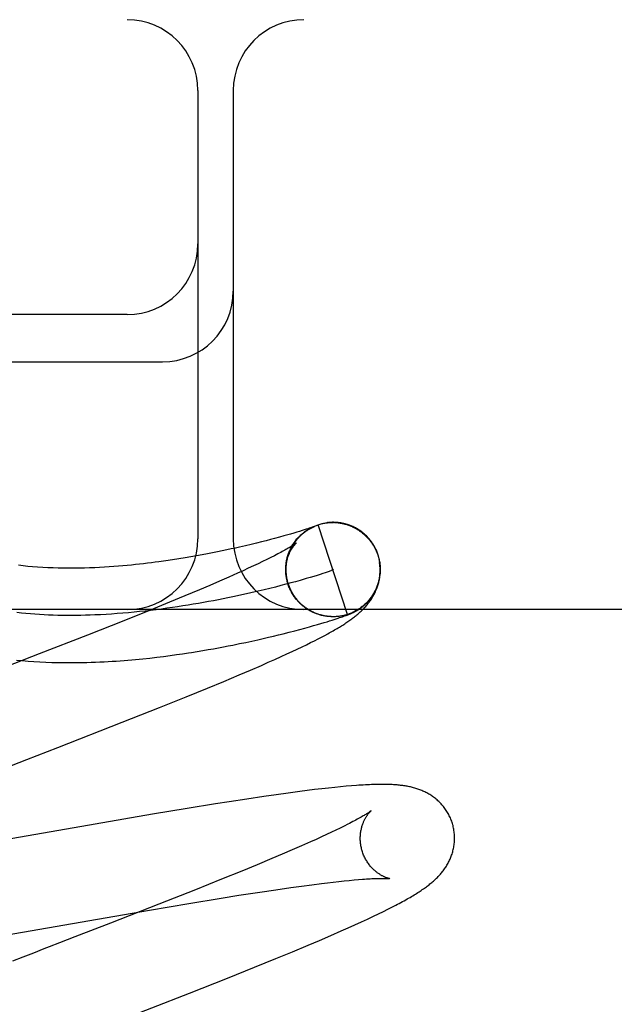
# Model space of a CAD drawing. Header units: inches. Extents: x 0 to 184, y 0 to 119.
# Tile 80 of 101: x 54.82 to 54.946, y 45.937 to 46.146. Entities that reach past the tile are written whole.
import ezdxf

# ---------------------------------------------------------------- set-up
doc = ezdxf.new("R2010")
doc.units = ezdxf.units.IN
doc.header["$LTSCALE"] = 10.121375
doc.header["$MEASUREMENT"] = 0
doc.linetypes.add('HIDDEN', pattern=[0.2, 0.1, -0.1])
doc.layers.add('DEFAULT_2', color=8, linetype='HIDDEN')

msp = doc.modelspace()

# ---------------------------------------------------------------- linework, layer by layer
at = {"layer": 'DEFAULT_2', "color": 8, "linetype": 'HIDDEN'}
for p, q in [((56.4807, 46.14563), (53.98572, 46.14563)), ((54.8582, 46.13063), (54.8582, 46.03563)), ((54.8657, 46.13063), (54.8657, 46.03563)), ((54.8432, 46.08313), (54.7332, 46.08313)), ((54.7332, 46.07313), (54.8507, 46.07313)), ((54.88992, 46.0196), (54.88373, 46.03862)), ((54.88559, 46.03903), (54.88553, 46.03903)), ((54.88579, 46.03906), (54.88572, 46.03905)), ((54.886, 46.03908), (54.88593, 46.03907)), ((54.88769, 46.03908), (54.88757, 46.03909)), ((54.88776, 46.03907), (54.88796, 46.03905)), ((54.87782, 46.03663), (54.87725, 46.03646)), ((54.87853, 46.03683), (54.87782, 46.03663)), ((54.87918, 46.03702), (54.87853, 46.03683)), ((54.87977, 46.0372), (54.87918, 46.03702)), ((54.8803, 46.03737), (54.87977, 46.0372)), ((54.88077, 46.03751), (54.8803, 46.03737)), ((54.88118, 46.03764), (54.88077, 46.03751)), ((54.88153, 46.03776), (54.88118, 46.03764)), ((54.88182, 46.03785), (54.88153, 46.03776)), ((54.88162, 46.03765), (54.88185, 46.03778)), ((54.8818, 46.03776), (54.88203, 46.03788)), ((54.88207, 46.03794), (54.88182, 46.03785)), ((54.88199, 46.03786), (54.88221, 46.03798)), ((54.88227, 46.03801), (54.88207, 46.03794)), ((54.88217, 46.03796), (54.8824, 46.03807)), ((54.88244, 46.03807), (54.88227, 46.03801)), ((54.88236, 46.03806), (54.88258, 46.03816)), ((54.88255, 46.0381), (54.88244, 46.03807)), ((54.88251, 46.03806), (54.88257, 46.03809)), ((54.88264, 46.03814), (54.88255, 46.0381)), ((54.88257, 46.03809), (54.88263, 46.03812)), ((54.88263, 46.03812), (54.88268, 46.03814)), ((54.88271, 46.03816), (54.88264, 46.03814)), ((54.88268, 46.03814), (54.88272, 46.03816)), ((54.88277, 46.03818), (54.88271, 46.03816)), ((54.88281, 46.0382), (54.88277, 46.03818)), ((54.88278, 46.03819), (54.8828, 46.03819)), ((54.88281, 46.0382), (54.88282, 46.0382)), ((54.88282, 46.0382), (54.88281, 46.0382)), ((54.88282, 46.0382), (54.88283, 46.0382)), ((54.88283, 46.03821), (54.88283, 46.0382)), ((54.8695, 46.03444), (54.86831, 46.03416)), ((54.87063, 46.03471), (54.8695, 46.03444)), ((54.87169, 46.03498), (54.87063, 46.03471)), ((54.87269, 46.03523), (54.87169, 46.03498)), ((54.87361, 46.03547), (54.87269, 46.03523)), ((54.87446, 46.03569), (54.87361, 46.03547)), ((54.87549, 46.03597), (54.87446, 46.03569)), ((54.87641, 46.03623), (54.87549, 46.03597)), ((54.87725, 46.03646), (54.87641, 46.03623)), ((54.86021, 46.03244), (54.85909, 46.03223)), ((54.86129, 46.03265), (54.86021, 46.03244)), ((54.86234, 46.03286), (54.86129, 46.03265)), ((54.86335, 46.03307), (54.86234, 46.03286)), ((54.86432, 46.03327), (54.86335, 46.03307)), ((54.86526, 46.03347), (54.86432, 46.03327)), ((54.86617, 46.03367), (54.86526, 46.03347)), ((54.86705, 46.03387), (54.86617, 46.03367)), ((54.86831, 46.03416), (54.86705, 46.03387)), ((54.87741, 46.03248), (54.87751, 46.0327)), ((54.87749, 46.03268), (54.87757, 46.03288)), ((54.85282, 46.03117), (54.8514, 46.03096)), ((54.85418, 46.03138), (54.85282, 46.03117)), ((54.85548, 46.0316), (54.85418, 46.03138)), ((54.85673, 46.03181), (54.85548, 46.0316)), ((54.85793, 46.03202), (54.85673, 46.03181)), ((54.85909, 46.03223), (54.85793, 46.03202)), ((54.87097, 46.03035), (54.86997, 46.02987)), ((54.87192, 46.0308), (54.87097, 46.03035)), ((54.87281, 46.03123), (54.87192, 46.0308)), ((54.87364, 46.03165), (54.87281, 46.03123)), ((54.87442, 46.03204), (54.87364, 46.03165)), ((54.89633, 46.03222), (54.89647, 46.03177)), ((54.89665, 46.0314), (54.89642, 46.03221)), ((54.89647, 46.03177), (54.89671, 46.03064)), ((54.86661, 46.02834), (54.86476, 46.02752)), ((54.86779, 46.02887), (54.86661, 46.02834)), ((54.8689, 46.02938), (54.86779, 46.02887)), ((54.86997, 46.02987), (54.8689, 46.02938)), ((54.87685, 46.02869), (54.87685, 46.02906)), ((54.87686, 46.02846), (54.87685, 46.02885)), ((54.87687, 46.02823), (54.87685, 46.02852)), ((54.87689, 46.02799), (54.87686, 46.02831)), ((54.88468, 46.02827), (54.8841, 46.02808)), ((54.8852, 46.02844), (54.88468, 46.02827)), ((54.86279, 46.02666), (54.86071, 46.02576)), ((54.86476, 46.02752), (54.86279, 46.02666)), ((54.87792, 46.02627), (54.87687, 46.02599)), ((54.87719, 46.02643), (54.87703, 46.02709)), ((54.87892, 46.02654), (54.87792, 46.02627)), ((54.87987, 46.02681), (54.87892, 46.02654)), ((54.882, 46.02743), (54.88119, 46.02719)), ((54.88276, 46.02766), (54.882, 46.02743)), ((54.88346, 46.02788), (54.88276, 46.02766)), ((54.8841, 46.02808), (54.88346, 46.02788)), ((54.85852, 46.02484), (54.85545, 46.02355)), ((54.86071, 46.02576), (54.85852, 46.02484)), ((54.87224, 46.02481), (54.87097, 46.02451)), ((54.87346, 46.02511), (54.87224, 46.02481)), ((54.87464, 46.02541), (54.87346, 46.02511)), ((54.87578, 46.0257), (54.87464, 46.02541)), ((54.87687, 46.02599), (54.87578, 46.0257)), ((54.8522, 46.02221), (54.84792, 46.02047)), ((54.85545, 46.02355), (54.8522, 46.02221)), ((54.87912, 46.02276), (54.87895, 46.02295)), ((54.87925, 46.02261), (54.87908, 46.02278)), ((54.87939, 46.02245), (54.87922, 46.02263)), ((54.87953, 46.0223), (54.87935, 46.02247)), ((54.87967, 46.02215), (54.87949, 46.02232)), ((54.87982, 46.022), (54.87963, 46.02217)), ((54.87996, 46.02186), (54.87978, 46.02202)), ((55.7332, 46.02063), (54.7332, 46.02063)), ((54.84792, 46.02047), (54.84248, 46.01828)), ((54.88012, 46.02172), (54.87993, 46.02187)), ((54.88027, 46.02158), (54.88008, 46.02173)), ((54.88043, 46.02145), (54.88023, 46.02159)), ((54.88058, 46.02132), (54.88039, 46.02146)), ((54.88075, 46.02119), (54.88055, 46.02133)), ((54.88091, 46.02106), (54.88071, 46.0212)), ((54.88108, 46.02094), (54.88088, 46.02107)), ((54.88125, 46.02083), (54.88104, 46.02095)), ((54.88142, 46.02071), (54.88121, 46.02084)), ((54.88159, 46.0206), (54.88139, 46.02072)), ((54.88177, 46.02049), (54.88156, 46.02061)), ((54.88195, 46.02039), (54.88174, 46.0205)), ((54.88213, 46.02029), (54.88192, 46.0204)), ((54.88231, 46.0202), (54.8821, 46.0203)), ((54.8825, 46.02011), (54.88228, 46.0202)), ((54.88268, 46.02002), (54.88247, 46.02011)), ((54.88287, 46.01993), (54.88265, 46.02002)), ((54.88306, 46.01985), (54.88284, 46.01994)), ((54.88325, 46.01978), (54.88303, 46.01986)), ((54.89063, 46.01979), (54.89072, 46.01983)), ((54.89086, 46.01989), (54.89096, 46.01994)), ((54.84248, 46.01828), (54.83478, 46.01523)), ((54.88345, 46.01971), (54.88323, 46.01978)), ((54.88364, 46.01964), (54.88342, 46.01971)), ((54.88384, 46.01957), (54.88361, 46.01964)), ((54.88403, 46.01951), (54.88381, 46.01958)), ((54.88423, 46.01946), (54.88401, 46.01952)), ((54.88443, 46.01941), (54.88421, 46.01946)), ((54.88429, 46.01768), (54.88496, 46.01788)), ((54.88463, 46.01936), (54.88441, 46.01941)), ((54.88491, 46.01932), (54.88463, 46.01936)), ((54.88496, 46.01788), (54.88558, 46.01806)), ((54.88524, 46.01924), (54.88502, 46.01928)), ((54.88544, 46.01921), (54.88522, 46.01924)), ((54.88565, 46.01918), (54.88542, 46.01921)), ((54.88558, 46.01806), (54.88614, 46.01824)), ((54.88585, 46.01916), (54.88563, 46.01918)), ((54.88596, 46.01916), (54.88584, 46.01917)), ((54.88608, 46.01915), (54.88585, 46.01916)), ((54.88625, 46.01913), (54.88604, 46.01914)), ((54.88631, 46.01913), (54.88606, 46.01914)), ((54.8862, 46.01914), (54.88608, 46.01915)), ((54.88614, 46.01824), (54.88665, 46.0184)), ((54.88674, 46.01912), (54.88664, 46.01912)), ((54.88665, 46.0184), (54.88712, 46.01855)), ((54.88707, 46.01911), (54.88687, 46.01911)), ((54.88729, 46.01912), (54.88709, 46.01911)), ((54.88721, 46.01912), (54.88712, 46.01912)), ((54.88712, 46.01855), (54.88754, 46.01868)), ((54.88749, 46.01913), (54.88728, 46.01912)), ((54.88751, 46.01914), (54.88729, 46.01912)), ((54.88737, 46.01913), (54.88729, 46.01912)), ((54.88758, 46.01914), (54.88751, 46.01914)), ((54.88754, 46.01868), (54.88792, 46.0188)), ((54.88792, 46.0188), (54.88826, 46.01892)), ((54.88832, 46.01922), (54.88811, 46.01919)), ((54.88826, 46.01892), (54.88857, 46.01902)), ((54.88857, 46.01902), (54.88886, 46.01912)), ((54.88886, 46.01912), (54.88913, 46.01922)), ((54.88913, 46.01922), (54.88932, 46.01928)), ((54.88932, 46.01928), (54.8895, 46.01935)), ((54.8895, 46.01935), (54.88967, 46.01941)), ((54.88967, 46.01941), (54.88984, 46.01947)), ((54.88984, 46.01947), (54.88995, 46.01951)), ((54.88995, 46.01951), (54.89005, 46.01955)), ((54.89005, 46.01955), (54.89015, 46.01959)), ((54.89015, 46.01959), (54.89025, 46.01963)), ((54.89025, 46.01963), (54.89035, 46.01967)), ((54.89035, 46.01967), (54.89044, 46.01971)), ((54.89044, 46.01971), (54.89054, 46.01975)), ((54.89054, 46.01975), (54.89063, 46.01979)), ((54.87629, 46.01551), (54.87755, 46.01583)), ((54.87755, 46.01583), (54.87873, 46.01614)), ((54.87873, 46.01614), (54.87984, 46.01643)), ((54.87984, 46.01643), (54.88088, 46.01671)), ((54.88088, 46.01671), (54.88185, 46.01698)), ((54.88185, 46.01698), (54.88274, 46.01723)), ((54.88274, 46.01723), (54.88355, 46.01746)), ((54.88355, 46.01746), (54.88429, 46.01768)), ((54.83478, 46.01523), (54.82453, 46.01122)), ((54.86704, 46.01341), (54.86838, 46.01369)), ((54.86838, 46.01369), (54.86966, 46.01396)), ((54.86966, 46.01396), (54.87089, 46.01423)), ((54.87089, 46.01423), (54.87206, 46.0145)), ((54.87206, 46.0145), (54.87318, 46.01476)), ((54.87318, 46.01476), (54.87426, 46.01502)), ((54.87426, 46.01502), (54.8753, 46.01527)), ((54.8753, 46.01527), (54.87629, 46.01551)), ((54.88123, 46.01319), (54.88211, 46.01363)), ((54.88211, 46.01363), (54.88293, 46.01404)), ((54.88293, 46.01404), (54.8837, 46.01443)), ((54.8837, 46.01443), (54.88442, 46.0148)), ((54.88442, 46.0148), (54.8851, 46.01516)), ((54.8851, 46.01516), (54.88574, 46.01551)), ((54.85496, 46.01127), (54.85624, 46.01146)), ((54.85808, 46.01175), (54.85926, 46.01195)), ((54.85926, 46.01195), (54.86041, 46.01215)), ((54.86041, 46.01215), (54.86153, 46.01234)), ((54.86153, 46.01234), (54.8626, 46.01254)), ((54.8626, 46.01254), (54.86365, 46.01274)), ((54.86365, 46.01274), (54.86466, 46.01293)), ((54.86466, 46.01293), (54.86563, 46.01312)), ((54.86563, 46.01312), (54.86704, 46.01341)), ((54.87707, 46.01123), (54.87822, 46.01176)), ((54.87822, 46.01176), (54.87929, 46.01226)), ((54.87929, 46.01226), (54.8803, 46.01274)), ((54.8803, 46.01274), (54.88123, 46.01319)), ((54.82453, 46.01122), (54.81487, 46.00748)), ((54.84802, 46.01037), (54.84948, 46.01054)), ((54.84948, 46.01054), (54.85091, 46.01071)), ((54.85091, 46.01071), (54.8523, 46.01089)), ((54.8523, 46.01089), (54.85365, 46.01108)), ((54.85365, 46.01108), (54.85496, 46.01127)), ((54.87166, 46.00881), (54.87314, 46.00946)), ((54.87314, 46.00946), (54.87454, 46.01008)), ((54.87454, 46.01008), (54.87585, 46.01067)), ((54.87585, 46.01067), (54.87707, 46.01123)), ((54.86697, 46.0068), (54.86935, 46.00781)), ((54.86935, 46.00781), (54.87166, 46.00881)), ((54.86024, 46.00399), (54.86368, 46.00542)), ((54.86368, 46.00542), (54.86697, 46.0068)), ((54.85575, 46.00216), (54.86024, 46.00399)), ((54.8501, 45.99989), (54.85575, 46.00216)), ((54.84218, 45.99675), (54.8501, 45.99989)), ((54.82852, 45.99142), (54.84218, 45.99675)), ((54.82197, 45.98888), (54.82852, 45.99142)), ((54.8814, 45.98228), (54.8798, 45.98207)), ((54.88296, 45.98247), (54.8814, 45.98228)), ((54.88446, 45.98264), (54.88296, 45.98247)), ((54.88588, 45.9828), (54.88446, 45.98264)), ((54.88722, 45.98294), (54.88588, 45.9828)), ((54.88847, 45.98307), (54.88722, 45.98294)), ((54.88966, 45.98318), (54.88847, 45.98307)), ((54.89077, 45.98327), (54.88966, 45.98318)), ((54.86858, 45.98048), (54.86483, 45.9799)), ((54.8722, 45.98102), (54.86858, 45.98048)), ((54.87481, 45.98139), (54.8722, 45.98102)), ((54.87734, 45.98174), (54.87481, 45.98139)), ((54.8798, 45.98207), (54.87734, 45.98174)), ((54.85592, 45.97847), (54.84858, 45.97725)), ((54.86193, 45.97944), (54.85592, 45.97847)), ((54.86483, 45.9799), (54.86193, 45.97944)), ((54.84858, 45.97725), (54.83646, 45.97518)), ((54.83646, 45.97518), (54.7955, 45.96803)), ((54.88746, 45.97389), (54.8865, 45.97343)), ((54.88837, 45.97433), (54.88746, 45.97389)), ((54.88922, 45.97475), (54.88837, 45.97433)), ((54.89001, 45.97514), (54.88922, 45.97475)), ((54.88326, 45.97194), (54.88207, 45.9714)), ((54.88439, 45.97245), (54.88326, 45.97194)), ((54.88547, 45.97295), (54.88439, 45.97245)), ((54.8865, 45.97343), (54.88547, 45.97295)), ((54.88019, 45.97057), (54.8782, 45.9697)), ((54.88207, 45.9714), (54.88019, 45.97057)), ((54.87388, 45.96787), (54.87078, 45.96657)), ((54.87609, 45.9688), (54.87388, 45.96787)), ((54.8782, 45.9697), (54.87609, 45.9688)), ((54.87078, 45.96657), (54.86751, 45.96522)), ((54.86319, 45.96347), (54.85772, 45.96127)), ((54.86751, 45.96522), (54.86319, 45.96347)), ((54.87471, 45.96127), (54.8779, 45.96173)), ((54.8779, 45.96173), (54.88017, 45.96204)), ((54.88017, 45.96204), (54.88233, 45.96233)), ((54.88233, 45.96233), (54.88438, 45.96259)), ((54.88438, 45.96259), (54.88567, 45.96275)), ((54.88567, 45.96275), (54.88692, 45.96289)), ((54.88692, 45.96289), (54.8881, 45.96302)), ((54.8881, 45.96302), (54.88923, 45.96314)), ((54.88923, 45.96314), (54.8903, 45.96325)), ((54.8903, 45.96325), (54.89131, 45.96334)), ((54.89131, 45.96334), (54.89226, 45.96342)), ((54.85772, 45.96127), (54.84996, 45.9582)), ((54.85626, 45.95835), (54.86315, 45.95948)), ((54.86315, 45.95948), (54.86688, 45.96008)), ((54.86688, 45.96008), (54.87134, 45.96076)), ((54.87134, 45.96076), (54.87471, 45.96127)), ((54.84996, 45.9582), (54.83967, 45.95418)), ((54.84792, 45.95695), (54.85626, 45.95835)), ((54.89848, 45.95712), (54.89934, 45.95756)), ((54.89934, 45.95756), (54.90014, 45.95797)), ((54.83692, 45.95506), (54.84792, 45.95695)), ((54.89419, 45.95505), (54.89542, 45.95563)), ((54.89542, 45.95563), (54.89653, 45.95616)), ((54.89653, 45.95616), (54.89755, 45.95666)), ((54.89755, 45.95666), (54.89848, 45.95712)), ((54.80538, 45.94954), (54.83692, 45.95506)), ((54.83967, 45.95418), (54.83215, 45.95126)), ((54.8886, 45.95253), (54.89005, 45.95317)), ((54.89005, 45.95317), (54.89147, 45.9538)), ((54.89147, 45.9538), (54.89286, 45.95444)), ((54.89286, 45.95444), (54.89419, 45.95505)), ((54.83215, 45.95126), (54.82887, 45.94999)), ((54.88402, 45.95054), (54.88636, 45.95155)), ((54.88636, 45.95155), (54.8886, 45.95253)), ((54.87824, 45.94811), (54.8816, 45.94952)), ((54.8816, 45.94952), (54.88402, 45.95054)), ((54.82556, 45.94871), (54.82334, 45.94785)), ((54.87474, 45.94667), (54.87824, 45.94811)), ((54.86445, 45.94253), (54.87018, 45.94482)), ((54.87018, 45.94482), (54.87474, 45.94667)), ((54.85643, 45.93936), (54.86445, 45.94253))]:
    msp.add_line(p, q, dxfattribs=at)
for points in [[(54.88335, 46.03848), (54.88354, 46.03855), (54.88373, 46.03862)], [(54.88373, 46.03862), (54.88393, 46.03868), (54.88412, 46.03874), (54.88432, 46.03879), (54.88452, 46.03884), (54.88472, 46.03888), (54.88492, 46.03892), (54.88512, 46.03896), (54.88532, 46.03899), (54.88552, 46.03902), (54.88572, 46.03904), (54.88592, 46.03906)], [(54.88373, 46.03862), (54.88393, 46.03868), (54.88412, 46.03874), (54.88432, 46.03879), (54.88452, 46.03884), (54.88472, 46.03889), (54.88492, 46.03893), (54.88512, 46.03896), (54.88532, 46.039), (54.88549, 46.03902)], [(54.88552, 46.03903), (54.88572, 46.03905), (54.88593, 46.03907), (54.88613, 46.03909), (54.88633, 46.0391)], [(54.88623, 46.0391), (54.88615, 46.03909), (54.88607, 46.03908)], [(54.88648, 46.03911), (54.8864, 46.0391), (54.88631, 46.0391)], [(54.88667, 46.03911), (54.88658, 46.03911), (54.88633, 46.0391)], [(54.88633, 46.03908), (54.88653, 46.03909), (54.88674, 46.03909), (54.88694, 46.03909)], [(54.88687, 46.03912), (54.88677, 46.03912), (54.88654, 46.03911)], [(54.88709, 46.03911), (54.88698, 46.03912), (54.88674, 46.03911)], [(54.88744, 46.0391), (54.88732, 46.03911), (54.8872, 46.03911), (54.88694, 46.03911)], [(54.88715, 46.03911), (54.88735, 46.0391), (54.88755, 46.03908)], [(54.88735, 46.03908), (54.88755, 46.03907), (54.88775, 46.03905), (54.88796, 46.03903), (54.88816, 46.039), (54.88836, 46.03897), (54.88856, 46.03894), (54.88876, 46.0389), (54.88896, 46.03886), (54.88916, 46.03881), (54.88936, 46.03876), (54.88956, 46.03871), (54.88975, 46.03865), (54.88994, 46.03858), (54.89014, 46.03852), (54.89033, 46.03845), (54.89052, 46.03837), (54.89071, 46.0383), (54.89089, 46.03822), (54.89108, 46.03813), (54.89126, 46.03804), (54.89144, 46.03795), (54.89162, 46.03785), (54.8918, 46.03775), (54.89198, 46.03765), (54.89215, 46.03754), (54.89232, 46.03743), (54.89249, 46.03732), (54.89266, 46.0372), (54.89282, 46.03708), (54.89298, 46.03696), (54.89314, 46.03683), (54.8933, 46.0367), (54.89345, 46.03656), (54.8936, 46.03643), (54.89375, 46.03629), (54.8939, 46.03615), (54.89404, 46.036), (54.89418, 46.03585), (54.89432, 46.0357), (54.89445, 46.03555), (54.89458, 46.03539), (54.89471, 46.03523), (54.89483, 46.03507), (54.89495, 46.03491), (54.89507, 46.03474), (54.89518, 46.03457)], [(54.88809, 46.03904), (54.88796, 46.03906), (54.88782, 46.03907), (54.88755, 46.03908)], [(54.89642, 46.03221), (54.89636, 46.03239), (54.89629, 46.03259), (54.89621, 46.0328), (54.89613, 46.033), (54.89604, 46.0332), (54.89595, 46.0334), (54.89585, 46.0336), (54.89575, 46.03379), (54.89565, 46.03399), (54.89554, 46.03418), (54.89542, 46.03436), (54.89531, 46.03455), (54.89519, 46.03473), (54.89506, 46.03491), (54.89493, 46.03509), (54.8948, 46.03526), (54.89466, 46.03543), (54.89452, 46.0356), (54.89438, 46.03577), (54.89423, 46.03593), (54.89408, 46.03609), (54.89392, 46.03624), (54.89377, 46.0364), (54.8936, 46.03654), (54.89344, 46.03669), (54.89327, 46.03683), (54.8931, 46.03697), (54.89293, 46.0371), (54.89275, 46.03723), (54.89257, 46.03736), (54.89239, 46.03748), (54.89221, 46.0376), (54.89202, 46.03771), (54.89183, 46.03782), (54.89164, 46.03792), (54.89145, 46.03802), (54.89126, 46.03812), (54.89107, 46.03821), (54.89087, 46.03829), (54.89068, 46.03837), (54.8905, 46.03845), (54.89032, 46.03852), (54.89014, 46.03858), (54.88996, 46.03864), (54.88979, 46.03869), (54.88962, 46.03874), (54.88946, 46.03878), (54.88929, 46.03883), (54.88913, 46.03886), (54.88898, 46.0389), (54.88882, 46.03893), (54.88867, 46.03896), (54.88852, 46.03898), (54.88837, 46.03901), (54.88823, 46.03903), (54.88796, 46.03905)], [(54.88816, 46.03902), (54.88836, 46.03899), (54.88857, 46.03896), (54.88877, 46.03892), (54.88897, 46.03888), (54.88916, 46.03883), (54.88936, 46.03878), (54.88956, 46.03873), (54.88975, 46.03867), (54.88995, 46.03861), (54.89014, 46.03854), (54.89033, 46.03847), (54.89052, 46.0384), (54.89071, 46.03832), (54.8909, 46.03824), (54.89108, 46.03815), (54.89127, 46.03806), (54.89145, 46.03797), (54.89163, 46.03787), (54.89181, 46.03777), (54.89198, 46.03767), (54.89215, 46.03756), (54.89233, 46.03745)], [(54.87741, 46.026), (54.87736, 46.02618), (54.87729, 46.02639), (54.87724, 46.0266), (54.87718, 46.02682), (54.87713, 46.02703), (54.87709, 46.02725), (54.87705, 46.02747), (54.87702, 46.02768), (54.87699, 46.0279), (54.87697, 46.02812), (54.87695, 46.02834), (54.87693, 46.02856), (54.87692, 46.02878), (54.87692, 46.029), (54.87692, 46.02922), (54.87692, 46.02945), (54.87693, 46.02967), (54.87695, 46.02989), (54.87697, 46.03011), (54.87699, 46.03033), (54.87702, 46.03054), (54.87706, 46.03076), (54.87709, 46.03098), (54.87714, 46.0312), (54.87719, 46.03141), (54.87724, 46.03162), (54.8773, 46.03184), (54.87736, 46.03205), (54.87743, 46.03226), (54.8775, 46.03247), (54.87758, 46.03267), (54.87766, 46.03288), (54.87774, 46.03308), (54.87783, 46.03328), (54.87792, 46.03348), (54.87802, 46.03367), (54.87812, 46.03386), (54.87822, 46.03404), (54.87833, 46.03422), (54.87843, 46.03439), (54.87853, 46.03456), (54.87864, 46.03472), (54.87875, 46.03487), (54.87885, 46.03501), (54.87896, 46.03516), (54.87906, 46.03529), (54.87917, 46.03542), (54.87927, 46.03555), (54.87938, 46.03567), (54.87948, 46.03579), (54.87959, 46.03591), (54.87969, 46.03602), (54.8798, 46.03612), (54.8799, 46.03623), (54.88, 46.03632), (54.8801, 46.03642), (54.8802, 46.03651), (54.8803, 46.0366), (54.8804, 46.03668), (54.88049, 46.03676), (54.88058, 46.03684), (54.88068, 46.03691), (54.88077, 46.03698), (54.88086, 46.03705), (54.88094, 46.03712), (54.88103, 46.03718), (54.88111, 46.03724), (54.88119, 46.03729), (54.88126, 46.03735), (54.88134, 46.0374), (54.88141, 46.03744), (54.88148, 46.03749), (54.88154, 46.03753), (54.88161, 46.03757), (54.88167, 46.03761), (54.88172, 46.03764), (54.88178, 46.03767), (54.88183, 46.0377), (54.88188, 46.03773), (54.88193, 46.03776), (54.88198, 46.03779), (54.88203, 46.03782), (54.88207, 46.03784), (54.88212, 46.03787), (54.88216, 46.03789), (54.88221, 46.03791), (54.88225, 46.03793), (54.88229, 46.03796), (54.88233, 46.03798), (54.88237, 46.038), (54.88241, 46.03801), (54.88244, 46.03803), (54.88248, 46.03805), (54.88251, 46.03806)], [(54.87812, 46.03401), (54.87823, 46.03421), (54.87834, 46.03439), (54.87845, 46.03457), (54.87857, 46.03475), (54.87869, 46.03492), (54.87881, 46.03509), (54.87894, 46.03526), (54.87907, 46.03543), (54.87921, 46.03559), (54.87935, 46.03575), (54.87949, 46.03591), (54.87964, 46.03606), (54.87979, 46.03621), (54.87994, 46.03636), (54.88009, 46.0365), (54.88025, 46.03664), (54.88041, 46.03678), (54.88058, 46.03692), (54.88074, 46.03705), (54.88091, 46.03718), (54.88109, 46.0373), (54.88126, 46.03742), (54.88144, 46.03753), (54.88162, 46.03765)], [(54.87823, 46.03419), (54.87833, 46.03436), (54.87844, 46.03454), (54.87856, 46.03471), (54.87868, 46.03488), (54.8788, 46.03505), (54.87892, 46.03521), (54.87905, 46.03538), (54.87918, 46.03554), (54.87931, 46.03569), (54.87945, 46.03585), (54.87959, 46.036), (54.87973, 46.03615), (54.87988, 46.03629), (54.88003, 46.03644), (54.88018, 46.03657), (54.88034, 46.03671), (54.8805, 46.03684), (54.88066, 46.03697), (54.88082, 46.0371), (54.88099, 46.03722), (54.88116, 46.03734), (54.88133, 46.03746), (54.8815, 46.03757), (54.88167, 46.03768)], [(54.88255, 46.03815), (54.88277, 46.03825), (54.88296, 46.03833)], [(54.88272, 46.03816), (54.88276, 46.03817), (54.88277, 46.03818)], [(54.88275, 46.03824), (54.88294, 46.03832), (54.88314, 46.0384), (54.88333, 46.03848), (54.88353, 46.03855)], [(54.87913, 46.03478), (54.87913, 46.03478), (54.87911, 46.03477), (54.8791, 46.03475), (54.87907, 46.03473), (54.87903, 46.03471), (54.87899, 46.03467), (54.87893, 46.03463), (54.87887, 46.03459), (54.8788, 46.03453), (54.87871, 46.03448), (54.87861, 46.03441), (54.8785, 46.03434), (54.87838, 46.03426), (54.87824, 46.03417), (54.87809, 46.03408), (54.87793, 46.03397), (54.87775, 46.03387), (54.87756, 46.03375), (54.87735, 46.03363), (54.87712, 46.0335), (54.87688, 46.03336), (54.87663, 46.03322), (54.87636, 46.03307), (54.87607, 46.03291), (54.87577, 46.03275), (54.87546, 46.03258), (54.87513, 46.03241), (54.87478, 46.03222), (54.87442, 46.03204)], [(54.87684, 46.02892), (54.87685, 46.02915), (54.87686, 46.02937), (54.87687, 46.02959), (54.87689, 46.02981), (54.87691, 46.03003), (54.87694, 46.03024), (54.87697, 46.03044), (54.87701, 46.03064), (54.87705, 46.03084), (54.87709, 46.03103), (54.87714, 46.03122), (54.87719, 46.0314), (54.87724, 46.03158), (54.87729, 46.03175), (54.87735, 46.03192), (54.87741, 46.03208), (54.87747, 46.03223), (54.87753, 46.03239), (54.8776, 46.03253), (54.87766, 46.03267), (54.87772, 46.03281), (54.87779, 46.03294), (54.87786, 46.03307), (54.87792, 46.03319), (54.87799, 46.03331), (54.87805, 46.03342), (54.87812, 46.03353), (54.87819, 46.03363), (54.87825, 46.03373), (54.87832, 46.03382), (54.87838, 46.03391), (54.87844, 46.034), (54.8785, 46.03408), (54.87856, 46.03416), (54.87862, 46.03423), (54.87868, 46.0343), (54.87873, 46.03437), (54.87878, 46.03443), (54.87883, 46.03448), (54.87888, 46.03454), (54.87893, 46.03458), (54.87897, 46.03462), (54.879, 46.03466), (54.87904, 46.03469), (54.87906, 46.03472), (54.87909, 46.03474), (54.87911, 46.03476), (54.87912, 46.03477), (54.87913, 46.03478), (54.87913, 46.03478)], [(54.89432, 46.03571), (54.89445, 46.03556), (54.89458, 46.0354), (54.89471, 46.03524), (54.89483, 46.03508), (54.89495, 46.03491), (54.89507, 46.03474), (54.89518, 46.03457)], [(54.89518, 46.03457), (54.89526, 46.03446), (54.89533, 46.03434), (54.89541, 46.03422), (54.89548, 46.03409), (54.89556, 46.03395), (54.89564, 46.03381), (54.89572, 46.03367), (54.89579, 46.03352), (54.89587, 46.03336), (54.89594, 46.03321), (54.89601, 46.03305), (54.89608, 46.03289), (54.89615, 46.03272), (54.89621, 46.03256), (54.89627, 46.03239), (54.89633, 46.03222)], [(54.87685, 46.02852), (54.87683, 46.02873), (54.87683, 46.02894), (54.87683, 46.02916), (54.87683, 46.02937), (54.87684, 46.02958), (54.87685, 46.02979), (54.87687, 46.03), (54.87689, 46.03022), (54.87691, 46.03043), (54.87694, 46.03064), (54.87698, 46.03085), (54.87702, 46.03105), (54.87706, 46.03126), (54.87711, 46.03147), (54.87716, 46.03167), (54.87722, 46.03188), (54.87728, 46.03208), (54.87734, 46.03228), (54.87741, 46.03248)], [(54.87685, 46.02906), (54.87685, 46.02926), (54.87686, 46.02947), (54.87687, 46.02968), (54.87688, 46.02988), (54.8769, 46.03009), (54.87692, 46.03029), (54.87695, 46.0305), (54.87698, 46.0307), (54.87701, 46.03091), (54.87705, 46.03111), (54.87709, 46.03131), (54.87714, 46.03151), (54.87719, 46.03171), (54.87725, 46.03191), (54.87731, 46.03211), (54.87737, 46.03231), (54.87744, 46.0325)], [(54.87759, 46.03289), (54.87767, 46.03308), (54.87775, 46.03327), (54.87784, 46.03346), (54.87793, 46.03364), (54.87803, 46.03383), (54.87812, 46.03401)], [(54.8514, 46.03096), (54.8499, 46.03075), (54.84913, 46.03065), (54.84834, 46.03055), (54.84753, 46.03045), (54.84671, 46.03035), (54.84586, 46.03026), (54.845, 46.03016), (54.84412, 46.03007), (54.84322, 46.02999), (54.8423, 46.0299), (54.84136, 46.02982), (54.8404, 46.02975), (54.83942, 46.02968), (54.83841, 46.02961), (54.83738, 46.02956), (54.83633, 46.0295), (54.83526, 46.02946), (54.83417, 46.02943), (54.83308, 46.0294), (54.83197, 46.02939), (54.83086, 46.02939), (54.82974, 46.02939), (54.82862, 46.02941), (54.8275, 46.02945), (54.82639, 46.02949), (54.8253, 46.02955), (54.82422, 46.02962), (54.82317, 46.0297), (54.82215, 46.02979), (54.82116, 46.02989), (54.8202, 46.03001)], [(54.89096, 46.01994), (54.89101, 46.01996), (54.89106, 46.01998), (54.89111, 46.02001), (54.89117, 46.02003), (54.89122, 46.02006), (54.89127, 46.02009), (54.89133, 46.02011), (54.89139, 46.02014), (54.89144, 46.02017), (54.8915, 46.0202), (54.89156, 46.02023), (54.89161, 46.02026), (54.89167, 46.0203), (54.89173, 46.02033), (54.89179, 46.02036), (54.89185, 46.0204), (54.89191, 46.02043), (54.89197, 46.02047), (54.89204, 46.02051), (54.8921, 46.02055), (54.89217, 46.02059), (54.89224, 46.02063), (54.89232, 46.02068), (54.89239, 46.02073), (54.89247, 46.02078), (54.89255, 46.02083), (54.89263, 46.02089), (54.89272, 46.02095), (54.89281, 46.02102), (54.8929, 46.02109), (54.893, 46.02116), (54.89309, 46.02123), (54.89319, 46.02131), (54.89329, 46.02139), (54.89339, 46.02148), (54.89349, 46.02157), (54.8936, 46.02166), (54.8937, 46.02176), (54.89381, 46.02186), (54.89392, 46.02196), (54.89403, 46.02207), (54.89414, 46.02219), (54.89425, 46.02231), (54.89436, 46.02243), (54.89448, 46.02256), (54.89459, 46.02269), (54.8947, 46.02282), (54.89481, 46.02297), (54.89492, 46.02311), (54.89504, 46.02327), (54.89515, 46.02343), (54.89526, 46.0236), (54.89538, 46.02377), (54.89549, 46.02395), (54.8956, 46.02414), (54.89571, 46.02434), (54.89581, 46.02453), (54.89591, 46.02473), (54.896, 46.02493), (54.89609, 46.02513), (54.89618, 46.02533), (54.89626, 46.02554), (54.89633, 46.02574), (54.89641, 46.02595), (54.89647, 46.02616), (54.89654, 46.02637), (54.89659, 46.02659), (54.89665, 46.0268), (54.8967, 46.02702), (54.89674, 46.02723), (54.89678, 46.02745), (54.89681, 46.02767), (54.89684, 46.02789), (54.89687, 46.02811), (54.89689, 46.02833), (54.8969, 46.02855), (54.89691, 46.02877), (54.89692, 46.02899), (54.89692, 46.02921), (54.89691, 46.02943), (54.8969, 46.02965), (54.89689, 46.02987), (54.89687, 46.03009), (54.89684, 46.03031), (54.89682, 46.03053), (54.89678, 46.03075), (54.89674, 46.03097), (54.8967, 46.03118), (54.89665, 46.0314)], [(54.89681, 46.02972), (54.89679, 46.02998), (54.89677, 46.03023), (54.89673, 46.03049), (54.89671, 46.03064)], [(54.89672, 46.03057), (54.89675, 46.03037), (54.89677, 46.03016), (54.89679, 46.02996), (54.89681, 46.02975), (54.89683, 46.02946)], [(54.87735, 46.026), (54.87728, 46.0262), (54.87723, 46.0264), (54.87717, 46.0266), (54.87712, 46.0268), (54.87708, 46.027), (54.87704, 46.02721), (54.877, 46.02741), (54.87696, 46.02761), (54.87694, 46.02782), (54.87691, 46.02802), (54.87689, 46.02823), (54.87687, 46.02844), (54.87686, 46.02864)], [(54.88683, 46.02911), (54.88687, 46.02912), (54.8869, 46.02912), (54.88691, 46.02911), (54.88692, 46.0291), (54.88691, 46.02909), (54.88688, 46.02907), (54.88684, 46.02905), (54.88678, 46.02902), (54.8867, 46.02899), (54.8866, 46.02895), (54.88649, 46.0289), (54.88636, 46.02885), (54.88621, 46.02879), (54.88604, 46.02873), (54.88585, 46.02866), (54.88565, 46.02859), (54.88543, 46.02852), (54.8852, 46.02844)], [(54.88574, 46.01551), (54.88604, 46.01567), (54.88634, 46.01584), (54.88662, 46.016), (54.8869, 46.01616), (54.88718, 46.01631), (54.88744, 46.01647), (54.8877, 46.01662), (54.88795, 46.01677), (54.8882, 46.01692), (54.88844, 46.01706), (54.88868, 46.01721), (54.88891, 46.01736), (54.88914, 46.0175), (54.88936, 46.01764), (54.88958, 46.01779), (54.88979, 46.01793), (54.89, 46.01807), (54.89021, 46.01822), (54.89041, 46.01836), (54.89061, 46.0185), (54.89081, 46.01865), (54.891, 46.01879), (54.8912, 46.01894), (54.89138, 46.01908), (54.89157, 46.01923), (54.89175, 46.01938), (54.89194, 46.01953), (54.89212, 46.01968), (54.89229, 46.01983), (54.89247, 46.01998), (54.89264, 46.02014), (54.89281, 46.0203), (54.89298, 46.02046), (54.89315, 46.02063), (54.89331, 46.02079), (54.89347, 46.02096), (54.89363, 46.02113), (54.89379, 46.02131), (54.89394, 46.02148), (54.89409, 46.02166), (54.89424, 46.02184), (54.89438, 46.02203), (54.89452, 46.02221), (54.89466, 46.0224), (54.89479, 46.02259), (54.89492, 46.02278), (54.89505, 46.02297), (54.89517, 46.02317), (54.89529, 46.02337), (54.89541, 46.02358), (54.89552, 46.02378), (54.89563, 46.02399), (54.89573, 46.0242), (54.89583, 46.02442), (54.89593, 46.02464), (54.89602, 46.02485), (54.89611, 46.02508), (54.89619, 46.0253), (54.89627, 46.02553), (54.89634, 46.02576), (54.89641, 46.02599), (54.89648, 46.02623), (54.89654, 46.02646), (54.89659, 46.0267), (54.89664, 46.02694), (54.89669, 46.02719), (54.89672, 46.02743), (54.89676, 46.02768), (54.89679, 46.02793), (54.89681, 46.02818), (54.89682, 46.02844), (54.89683, 46.02869), (54.89684, 46.02895), (54.89684, 46.0292), (54.89682, 46.02955)], [(54.89683, 46.02934), (54.89683, 46.02914), (54.89683, 46.02893), (54.89682, 46.02872), (54.89681, 46.02852), (54.8968, 46.02831), (54.89678, 46.02811), (54.89676, 46.0279), (54.89673, 46.0277), (54.8967, 46.0275), (54.89666, 46.02729), (54.89662, 46.02709), (54.89658, 46.02689), (54.89653, 46.02669), (54.89648, 46.02649), (54.89642, 46.02629), (54.89636, 46.02609), (54.8963, 46.0259), (54.89623, 46.0257), (54.89616, 46.02551), (54.89608, 46.02532), (54.896, 46.02513), (54.89592, 46.02494), (54.89583, 46.02475), (54.89574, 46.02457), (54.89564, 46.02439), (54.89554, 46.0242), (54.89544, 46.02403), (54.89533, 46.02385), (54.89522, 46.02368), (54.89511, 46.0235), (54.89499, 46.02333), (54.89487, 46.02317), (54.89475, 46.023), (54.89462, 46.02284), (54.89449, 46.02268), (54.89435, 46.02252), (54.89422, 46.02237), (54.89407, 46.02222), (54.89393, 46.02207), (54.89378, 46.02193), (54.89363, 46.02178), (54.89348, 46.02165), (54.89333, 46.02151), (54.89317, 46.02138), (54.89301, 46.02125), (54.89284, 46.02112), (54.89268, 46.021), (54.89251, 46.02088), (54.89234, 46.02076), (54.89216, 46.02065), (54.89199, 46.02054), (54.89181, 46.02044), (54.89163, 46.02034), (54.89144, 46.02024), (54.89126, 46.02015), (54.89107, 46.02006), (54.89089, 46.01997), (54.8907, 46.01989), (54.8905, 46.01981), (54.89031, 46.01974), (54.89012, 46.01967), (54.88992, 46.0196)], [(54.877, 46.02726), (54.87696, 46.02747), (54.87693, 46.02768), (54.8769, 46.02789), (54.87688, 46.0281)], [(54.87703, 46.02709), (54.87699, 46.02729), (54.87696, 46.02752), (54.87692, 46.02776), (54.87689, 46.02799)], [(54.87899, 46.02293), (54.87883, 46.02311), (54.87871, 46.02328), (54.87859, 46.02345), (54.87847, 46.02362), (54.87836, 46.02379), (54.87825, 46.02397), (54.87815, 46.02415), (54.87805, 46.02433), (54.87795, 46.02451), (54.87786, 46.02469), (54.87777, 46.02488), (54.87768, 46.02507), (54.8776, 46.02526), (54.87752, 46.02545), (54.87745, 46.02564), (54.87738, 46.02584), (54.87731, 46.02604), (54.87725, 46.02623), (54.87719, 46.02643)], [(54.88119, 46.02719), (54.88032, 46.02694), (54.87987, 46.02681)], [(54.87097, 46.02451), (54.86941, 46.02415), (54.86848, 46.02394), (54.86753, 46.02373), (54.86657, 46.02353), (54.86559, 46.02332), (54.86459, 46.02311), (54.86358, 46.02291), (54.86256, 46.02271), (54.86152, 46.02251), (54.86047, 46.02232), (54.8594, 46.02212), (54.85833, 46.02193), (54.85724, 46.02175), (54.85614, 46.02157), (54.85503, 46.02139), (54.85391, 46.02122), (54.85279, 46.02106), (54.85165, 46.0209), (54.8505, 46.02074), (54.84935, 46.0206), (54.84819, 46.02046), (54.84703, 46.02032), (54.84585, 46.0202), (54.84468, 46.02008), (54.84349, 46.01997), (54.84231, 46.01987), (54.84112, 46.01977), (54.83992, 46.01969), (54.83873, 46.01961), (54.83753, 46.01955), (54.83633, 46.0195)], [(54.87887, 46.02309), (54.87874, 46.02326), (54.87863, 46.02342), (54.87851, 46.02359), (54.8784, 46.02377), (54.87829, 46.02394), (54.87818, 46.02412), (54.87808, 46.0243), (54.87799, 46.02448), (54.87789, 46.02467), (54.8778, 46.02485), (54.87772, 46.02504), (54.87764, 46.02523), (54.87756, 46.02542), (54.87748, 46.02561), (54.87741, 46.02581), (54.87735, 46.026)], [(54.88477, 46.01935), (54.88462, 46.01938), (54.88447, 46.01942), (54.88432, 46.01945), (54.88417, 46.0195), (54.88401, 46.01954), (54.88386, 46.01959), (54.88369, 46.01964), (54.88353, 46.0197), (54.88337, 46.01976), (54.8832, 46.01983), (54.88303, 46.0199), (54.88285, 46.01997), (54.88268, 46.02005), (54.8825, 46.02014), (54.88231, 46.02023), (54.88213, 46.02033), (54.88194, 46.02044), (54.88175, 46.02055), (54.88157, 46.02066), (54.88138, 46.02078), (54.8812, 46.0209), (54.88103, 46.02103), (54.88085, 46.02116), (54.88068, 46.02129), (54.88052, 46.02143), (54.88035, 46.02157), (54.88019, 46.02171), (54.88003, 46.02186), (54.87988, 46.02201), (54.87972, 46.02216), (54.87957, 46.02232), (54.87943, 46.02248), (54.87929, 46.02265), (54.87915, 46.02281), (54.87901, 46.02298), (54.87888, 46.02315), (54.87876, 46.02333), (54.87863, 46.02351), (54.87851, 46.02369), (54.8784, 46.02387), (54.87828, 46.02406), (54.87818, 46.02425), (54.87807, 46.02444), (54.87797, 46.02463), (54.87788, 46.02483), (54.87779, 46.02502), (54.8777, 46.02522), (54.87762, 46.02542), (54.87754, 46.02563), (54.87747, 46.02583), (54.87741, 46.026)], [(54.83633, 46.0195), (54.83535, 46.01946), (54.83437, 46.01943), (54.83339, 46.01941), (54.83241, 46.01939), (54.83144, 46.01939), (54.83046, 46.01939), (54.82948, 46.0194), (54.82851, 46.01941), (54.82753, 46.01944), (54.82656, 46.01948), (54.82559, 46.01952), (54.82463, 46.01957), (54.82366, 46.01963), (54.82271, 46.01971), (54.82175, 46.01979), (54.8208, 46.01988), (54.81985, 46.01998)], [(54.89072, 46.01983), (54.89077, 46.01985), (54.89086, 46.01989)], [(54.88504, 46.01928), (54.88481, 46.01932), (54.88461, 46.01936)], [(54.88533, 46.01924), (54.88519, 46.01926), (54.88505, 46.01929)], [(54.88572, 46.01919), (54.88559, 46.0192), (54.88546, 46.01922)], [(54.88712, 46.01912), (54.88688, 46.01911), (54.88668, 46.01911), (54.88647, 46.01912), (54.88626, 46.01913)], [(54.88653, 46.01912), (54.88643, 46.01913), (54.88631, 46.01913)], [(54.88703, 46.01912), (54.88694, 46.01912), (54.88684, 46.01912)], [(54.88811, 46.01919), (54.88791, 46.01917), (54.8877, 46.01915), (54.8875, 46.01913)], [(54.88777, 46.01916), (54.88771, 46.01915), (54.88765, 46.01915)], [(54.88799, 46.01918), (54.88794, 46.01917), (54.88788, 46.01917)], [(54.88816, 46.0192), (54.88809, 46.01919), (54.88804, 46.01919)], [(54.88992, 46.0196), (54.88972, 46.01954), (54.88953, 46.01948), (54.88933, 46.01943), (54.88913, 46.01938), (54.88893, 46.01933), (54.88872, 46.01929), (54.88852, 46.01926), (54.88832, 46.01922)], [(54.85624, 46.01146), (54.85686, 46.01156), (54.85808, 46.01175)], [(54.81978, 46.00993), (54.82097, 46.00982), (54.8222, 46.00971), (54.82346, 46.00963), (54.82473, 46.00955), (54.826, 46.00949), (54.82723, 46.00945), (54.82843, 46.00941), (54.82956, 46.0094), (54.83064, 46.00939), (54.83168, 46.00939), (54.83268, 46.0094), (54.83367, 46.00941), (54.83463, 46.00943), (54.83558, 46.00946), (54.8365, 46.00949), (54.83741, 46.00953), (54.83831, 46.00958), (54.83918, 46.00962), (54.84005, 46.00968), (54.8409, 46.00973), (54.84173, 46.00979), (54.84256, 46.00985), (54.84337, 46.00992), (54.84417, 46.00999), (54.84496, 46.01006), (54.84574, 46.01013), (54.84651, 46.01021), (54.84802, 46.01037)], [(54.81755, 45.98717), (54.81866, 45.9876), (54.82197, 45.98888)], [(54.91224, 45.97505), (54.91218, 45.97527), (54.9121, 45.97551), (54.91202, 45.97576), (54.91193, 45.976), (54.91183, 45.97624), (54.91173, 45.97648), (54.91162, 45.97672), (54.91151, 45.97695), (54.91139, 45.97718), (54.91127, 45.97741), (54.91114, 45.97763), (54.91101, 45.97785), (54.91087, 45.97806), (54.91073, 45.97827), (54.91058, 45.97848), (54.91043, 45.97868), (54.91027, 45.97888), (54.91012, 45.97907), (54.90995, 45.97926), (54.90979, 45.97945), (54.90962, 45.97963), (54.90945, 45.9798), (54.90927, 45.97997), (54.90909, 45.98013), (54.90891, 45.98029), (54.90873, 45.98045), (54.90855, 45.9806), (54.90836, 45.98075), (54.90817, 45.98089), (54.90798, 45.98103), (54.90778, 45.98116), (54.90758, 45.98129), (54.90738, 45.98142), (54.90718, 45.98154), (54.90697, 45.98165), (54.90677, 45.98177), (54.90656, 45.98187), (54.90635, 45.98198), (54.90614, 45.98208), (54.90593, 45.98217), (54.90572, 45.98226), (54.9055, 45.98235), (54.90529, 45.98244), (54.90507, 45.98252), (54.90485, 45.98259), (54.90463, 45.98267), (54.9044, 45.98274), (54.90418, 45.98281), (54.90395, 45.98287), (54.90373, 45.98293), (54.9035, 45.98298), (54.90328, 45.98304), (54.90305, 45.98309), (54.90282, 45.98313), (54.90259, 45.98318), (54.90236, 45.98322), (54.90213, 45.98326), (54.90189, 45.98329), (54.90166, 45.98333), (54.90142, 45.98336), (54.90118, 45.98338), (54.90093, 45.98341), (54.90069, 45.98344), (54.90043, 45.98346), (54.90018, 45.98348), (54.89992, 45.9835), (54.89965, 45.98351), (54.89938, 45.98353), (54.8991, 45.98354), (54.89881, 45.98355), (54.89851, 45.98356), (54.89821, 45.98357), (54.89789, 45.98357), (54.89757, 45.98358), (54.89723, 45.98358), (54.89689, 45.98358), (54.89653, 45.98357), (54.89616, 45.98357), (54.89579, 45.98356), (54.89539, 45.98354), (54.89499, 45.98353), (54.89458, 45.98351), (54.89415, 45.98349), (54.89371, 45.98347), (54.89326, 45.98345), (54.89279, 45.98342), (54.89231, 45.98339), (54.89181, 45.98335), (54.89077, 45.98327)], [(54.89492, 45.97799), (54.89491, 45.97798), (54.8949, 45.97797), (54.89487, 45.97795), (54.89484, 45.97793), (54.8948, 45.9779), (54.89475, 45.97786), (54.89469, 45.97782), (54.89462, 45.97777), (54.89454, 45.97771), (54.89445, 45.97765), (54.89435, 45.97758), (54.89423, 45.97751), (54.8941, 45.97742), (54.89396, 45.97733), (54.8938, 45.97723), (54.89363, 45.97713), (54.89344, 45.97702), (54.89324, 45.9769), (54.89302, 45.97677), (54.89279, 45.97664), (54.89254, 45.97649), (54.89228, 45.97635), (54.892, 45.97619), (54.89171, 45.97604), (54.8914, 45.97587), (54.89108, 45.9757), (54.89073, 45.97552), (54.89038, 45.97533), (54.89001, 45.97514)], [(54.89297, 45.96969), (54.89292, 45.96989), (54.89286, 45.97013), (54.89281, 45.97036), (54.89277, 45.9706), (54.89273, 45.97083), (54.8927, 45.97107), (54.89268, 45.9713), (54.89266, 45.97153), (54.89264, 45.97176), (54.89264, 45.97199), (54.89264, 45.97222), (54.89264, 45.97245), (54.89265, 45.97267), (54.89267, 45.97289), (54.89269, 45.97311), (54.89271, 45.97332), (54.89274, 45.97353), (54.89278, 45.97373), (54.89281, 45.97394), (54.89286, 45.97413), (54.8929, 45.97432), (54.89295, 45.97451), (54.893, 45.97469), (54.89305, 45.97486), (54.89311, 45.97503), (54.89317, 45.9752), (54.89323, 45.97535), (54.89329, 45.97551), (54.89335, 45.97566), (54.89342, 45.9758), (54.89348, 45.97594), (54.89355, 45.97608), (54.89361, 45.97621), (54.89368, 45.97633), (54.89374, 45.97645), (54.89381, 45.97657), (54.89388, 45.97668), (54.89394, 45.97678), (54.89401, 45.97689), (54.89407, 45.97698), (54.89414, 45.97708), (54.8942, 45.97716), (54.89426, 45.97725), (54.89432, 45.97733), (54.89438, 45.9774), (54.89444, 45.97748), (54.89449, 45.97754), (54.89455, 45.97761), (54.8946, 45.97766), (54.89465, 45.97772), (54.89469, 45.97777), (54.89474, 45.97781), (54.89477, 45.97785), (54.89481, 45.97789), (54.89484, 45.97792), (54.89487, 45.97794), (54.89489, 45.97796), (54.89491, 45.97798), (54.89492, 45.97799), (54.89492, 45.97799)], [(54.90014, 45.95797), (54.90052, 45.95817), (54.90089, 45.95837), (54.90125, 45.95856), (54.9016, 45.95875), (54.90194, 45.95894), (54.90226, 45.95912), (54.90258, 45.9593), (54.90289, 45.95948), (54.9032, 45.95965), (54.90349, 45.95983), (54.90377, 45.96), (54.90405, 45.96016), (54.90432, 45.96033), (54.90458, 45.96049), (54.90484, 45.96065), (54.90509, 45.96081), (54.90533, 45.96097), (54.90556, 45.96113), (54.90579, 45.96128), (54.90601, 45.96143), (54.90623, 45.96159), (54.90644, 45.96173), (54.90664, 45.96188), (54.90684, 45.96203), (54.90703, 45.96218), (54.90723, 45.96233), (54.90741, 45.96248), (54.9076, 45.96263), (54.90778, 45.96278), (54.90796, 45.96293), (54.90814, 45.96309), (54.90832, 45.96324), (54.90849, 45.9634), (54.90866, 45.96356), (54.90883, 45.96373), (54.90899, 45.96389), (54.90916, 45.96406), (54.90932, 45.96423), (54.90948, 45.9644), (54.90963, 45.96458), (54.90979, 45.96476), (54.90994, 45.96494), (54.91008, 45.96512), (54.91022, 45.9653), (54.91036, 45.96549), (54.9105, 45.96568), (54.91063, 45.96587), (54.91076, 45.96606), (54.91088, 45.96626), (54.91101, 45.96646), (54.91113, 45.96666), (54.91124, 45.96687), (54.91135, 45.96708), (54.91146, 45.96729), (54.91156, 45.9675), (54.91166, 45.96772), (54.91176, 45.96794), (54.91185, 45.96816), (54.91193, 45.96838), (54.91201, 45.9686), (54.91209, 45.96883), (54.91216, 45.96906), (54.91223, 45.96929), (54.91229, 45.96953), (54.91235, 45.96977), (54.9124, 45.97001), (54.91245, 45.97026), (54.91249, 45.9705), (54.91253, 45.97075), (54.91256, 45.971), (54.91259, 45.97125), (54.91261, 45.97151), (54.91262, 45.97176), (54.91263, 45.97202), (54.91263, 45.97227), (54.91262, 45.97253), (54.91261, 45.97279), (54.91259, 45.97305), (54.91257, 45.97331), (54.91254, 45.97356), (54.9125, 45.97382), (54.91246, 45.97408), (54.91241, 45.97433), (54.91236, 45.97459), (54.9123, 45.97484), (54.91224, 45.97505)], [(54.89892, 45.9636), (54.89892, 45.9636), (54.89892, 45.9636), (54.8989, 45.9636), (54.89888, 45.9636), (54.89885, 45.96361), (54.89881, 45.96362), (54.89877, 45.96363), (54.89872, 45.96364), (54.89867, 45.96365), (54.89861, 45.96367), (54.89854, 45.96369), (54.89847, 45.96371), (54.8984, 45.96373), (54.89832, 45.96376), (54.89824, 45.96379), (54.89815, 45.96382), (54.89806, 45.96386), (54.89797, 45.96389), (54.89787, 45.96393), (54.89777, 45.96398), (54.89767, 45.96402), (54.89756, 45.96407), (54.89746, 45.96413), (54.89734, 45.96418), (54.89723, 45.96424), (54.89711, 45.96431), (54.897, 45.96438), (54.89688, 45.96445), (54.89675, 45.96453), (54.89663, 45.96461), (54.8965, 45.96469), (54.89637, 45.96479), (54.89624, 45.96488), (54.89611, 45.96498), (54.89597, 45.96509), (54.89584, 45.9652), (54.89571, 45.96531), (54.89557, 45.96544), (54.89543, 45.96556), (54.8953, 45.9657), (54.89516, 45.96584), (54.89502, 45.96598), (54.89489, 45.96614), (54.89475, 45.96629), (54.89462, 45.96646), (54.89449, 45.96663), (54.89436, 45.9668), (54.89423, 45.96698), (54.89411, 45.96717), (54.89399, 45.96736), (54.89387, 45.96755), (54.89376, 45.96775), (54.89365, 45.96796), (54.89355, 45.96817), (54.89345, 45.96838), (54.89335, 45.9686), (54.89326, 45.96882), (54.89318, 45.96904), (54.8931, 45.96927), (54.89303, 45.96949), (54.89297, 45.96969)], [(54.89226, 45.96342), (54.89314, 45.96349), (54.89356, 45.96352), (54.89397, 45.96355), (54.89435, 45.96357), (54.89472, 45.96359), (54.89508, 45.96361), (54.89542, 45.96362), (54.89574, 45.96364), (54.89604, 45.96365), (54.89633, 45.96366), (54.89659, 45.96366), (54.89684, 45.96367), (54.89708, 45.96367), (54.8973, 45.96367), (54.8975, 45.96367), (54.89768, 45.96367), (54.89785, 45.96366), (54.89801, 45.96366), (54.89815, 45.96365), (54.89828, 45.96365), (54.89839, 45.96364), (54.8985, 45.96364), (54.89859, 45.96363), (54.89866, 45.96362), (54.89873, 45.96362), (54.89879, 45.96361), (54.89883, 45.96361), (54.89887, 45.9636), (54.8989, 45.9636), (54.89891, 45.9636), (54.89892, 45.9636)], [(54.82887, 45.94999), (54.82667, 45.94914), (54.82556, 45.94871)], [(54.82334, 45.94785), (54.82111, 45.94699), (54.81888, 45.94613)], [(54.83936, 45.93271), (54.84045, 45.93313), (54.85643, 45.93936)]]:
    msp.add_lwpolyline(points, dxfattribs=at)
for centre, start, end in [((54.8432, 46.13063), 0, 90), ((54.8807, 46.13063), 90, 180), ((54.8432, 46.09813), 270, 360), ((54.8507, 46.08813), 270, 360), ((54.8432, 46.03563), 270, 360), ((54.8807, 46.03563), 180, 270)]:
    msp.add_arc(centre, 0.015, start, end, dxfattribs=at)

doc.saveas('drawing.dxf')
